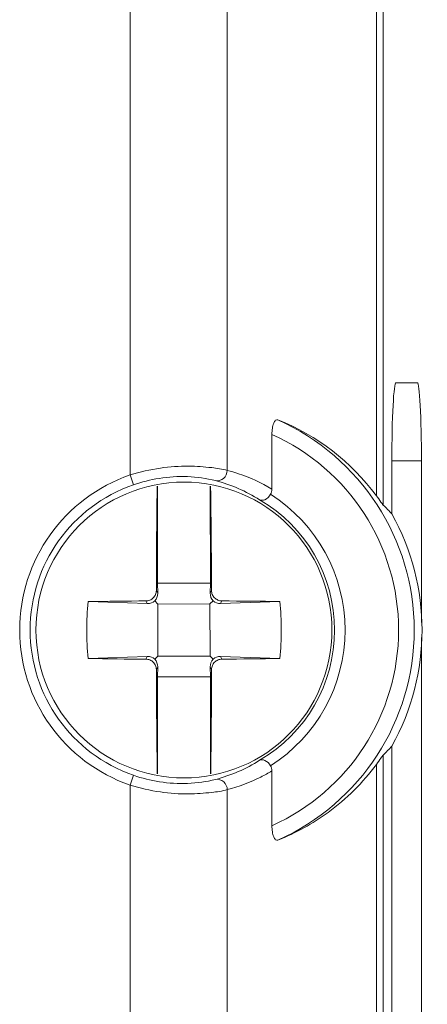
# Model space of a CAD drawing. Header units: centimetres. Extents: x -30 to 30, y -51 to 55.
# Tile 64 of 78: x 19.658 to 20.179, y -0.91 to 0.351. Entities that reach past the tile are written whole.
import ezdxf

# ---------------------------------------------------------------- set-up
doc = ezdxf.new("R2010")
doc.units = ezdxf.units.CM
doc.header["$MEASUREMENT"] = 0
doc.layers.add('06___PRT_ALL_SURFS', color=7, linetype='Continuous')

msp = doc.modelspace()

# ---------------------------------------------------------------- linework, layer by layer
at = {"layer": '06___PRT_ALL_SURFS', "lineweight": 9}
for points in [[(20.12289, 3.96692), (20.12289, 3.96692), (20.12289, -0.2703), (20.12289, -0.2703)], [(20.11413, -0.25835), (20.11413, -0.25835), (20.11413, 3.95498), (20.11413, 3.95498)], [(19.92332, 3.92259), (19.92332, 3.92259), (19.92332, -0.22597), (19.92332, -0.22597)], [(19.79894, -0.23177), (19.79894, -0.23177), (19.79894, 1.36944), (19.79894, 1.36944)], [(20.13915, -0.11369), (20.13915, -0.11369), (20.16655, -0.11369), (20.16655, -0.11369)], [(20.11413, -0.25835), (20.08199, -0.21489), (20.03834, -0.18128), (19.98808, -0.16131)], [(19.98049, -0.17982), (19.98049, -0.17982), (19.98049, -0.25003), (19.98049, -0.25003)], [(20.17179, -0.21369), (20.17179, -0.21369), (20.13392, -0.21369), (20.13392, -0.21369)], [(20.13392, -0.21369), (20.13392, -0.21369), (20.13392, -0.2817), (20.13392, -0.2817)], [(20.17179, -0.42073), (20.17179, -0.42073), (20.17179, -0.21369), (20.17179, -0.21369)], [(19.79894, -0.23177), (19.79894, -0.23177), (19.80331, -0.24437), (19.80331, -0.24437)], [(19.96466, -0.26361), (19.94722, -0.25251), (19.92815, -0.24421), (19.90814, -0.23901)], [(19.83405, -0.37036), (19.83405, -0.37036), (19.83401, -0.24633), (19.83401, -0.24633)], [(19.90165, -0.37034), (19.90165, -0.37034), (19.90161, -0.24627), (19.90161, -0.24627)], [(19.98049, -0.25003), (19.98049, -0.25229), (19.97986, -0.25462), (19.97868, -0.25655)], [(20.13392, -0.2817), (20.13038, -0.27779), (20.12671, -0.27398), (20.12289, -0.2703)], [(20.13392, -0.579), (20.18547, -0.48661), (20.18547, -0.3741), (20.13392, -0.2817)], [(19.90165, -0.37034), (19.90165, -0.37034), (19.83405, -0.37036), (19.83405, -0.37036)], [(19.83405, -0.37036), (19.83405, -0.37036), (19.83428, -0.38321), (19.83428, -0.38321)], [(19.90143, -0.38319), (19.90143, -0.38319), (19.90165, -0.37034), (19.90165, -0.37034)], [(19.83052, -0.39302), (19.83299, -0.39043), (19.83435, -0.38689), (19.83428, -0.38321)], [(19.83428, -0.38321), (19.83428, -0.38321), (19.83255, -0.37974), (19.83255, -0.37974)], [(19.90143, -0.38319), (19.90137, -0.38687), (19.90273, -0.39041), (19.9052, -0.39299)], [(19.90317, -0.37972), (19.90317, -0.37972), (19.90143, -0.38319), (19.90143, -0.38319)], [(19.74515, -0.39393), (19.7428, -0.41818), (19.74281, -0.4426), (19.74517, -0.46685)], [(19.81922, -0.39308), (19.79453, -0.39323), (19.76983, -0.39351), (19.74515, -0.39393)], [(19.82096, -0.39656), (19.82096, -0.39656), (19.74515, -0.39393), (19.74515, -0.39393)], [(19.81922, -0.39308), (19.81922, -0.39308), (19.82096, -0.39656), (19.82096, -0.39656)], [(19.82096, -0.39656), (19.82454, -0.39668), (19.82798, -0.39541), (19.83052, -0.39302)], [(19.83453, -0.39703), (19.83453, -0.39703), (19.83052, -0.39302), (19.83052, -0.39302)], [(19.90119, -0.39701), (19.90119, -0.39701), (19.83453, -0.39703), (19.83453, -0.39703)], [(19.83453, -0.39703), (19.83453, -0.39703), (19.83455, -0.46369), (19.83455, -0.46369)], [(19.90119, -0.39701), (19.90119, -0.39701), (19.9052, -0.39299), (19.9052, -0.39299)], [(19.90121, -0.46367), (19.90121, -0.46367), (19.90119, -0.39701), (19.90119, -0.39701)], [(19.9052, -0.39299), (19.90774, -0.39539), (19.91118, -0.39665), (19.91476, -0.39653)], [(19.91476, -0.39653), (19.91476, -0.39653), (19.9165, -0.39305), (19.9165, -0.39305)], [(19.91476, -0.39653), (19.91476, -0.39653), (19.99057, -0.39386), (19.99057, -0.39386)], [(19.99057, -0.39386), (19.96588, -0.39345), (19.94119, -0.39318), (19.9165, -0.39305)], [(19.9906, -0.46677), (19.99294, -0.44252), (19.99293, -0.41811), (19.99057, -0.39386)], [(20.17179, -1.20435), (20.17179, -1.20435), (20.17179, -0.43997), (20.17179, -0.43997)], [(19.74517, -0.46685), (19.74517, -0.46685), (19.82099, -0.46417), (19.82099, -0.46417)], [(19.82099, -0.46417), (19.82099, -0.46417), (19.81925, -0.46765), (19.81925, -0.46765)], [(19.83054, -0.46771), (19.828, -0.46531), (19.82457, -0.46405), (19.82099, -0.46417)], [(19.83455, -0.46369), (19.83455, -0.46369), (19.83054, -0.46771), (19.83054, -0.46771)], [(19.83455, -0.46369), (19.83455, -0.46369), (19.90121, -0.46367), (19.90121, -0.46367)], [(19.90121, -0.46367), (19.90121, -0.46367), (19.90523, -0.46768), (19.90523, -0.46768)], [(19.91478, -0.46414), (19.9112, -0.46402), (19.90777, -0.46529), (19.90523, -0.46768)], [(19.91478, -0.46414), (19.91478, -0.46414), (19.9906, -0.46677), (19.9906, -0.46677)], [(19.91652, -0.46763), (19.91652, -0.46763), (19.91478, -0.46414), (19.91478, -0.46414)], [(19.74517, -0.46685), (19.76986, -0.46725), (19.79455, -0.46751), (19.81925, -0.46765)], [(19.83431, -0.47751), (19.83437, -0.47383), (19.83302, -0.4703), (19.83054, -0.46771)], [(19.83258, -0.48098), (19.83258, -0.48098), (19.83431, -0.47751), (19.83431, -0.47751)], [(19.83431, -0.47751), (19.83431, -0.47751), (19.83409, -0.49036), (19.83409, -0.49036)], [(19.90523, -0.46768), (19.90275, -0.47027), (19.90139, -0.47381), (19.90146, -0.47749)], [(19.90146, -0.47749), (19.90146, -0.47749), (19.90319, -0.48096), (19.90319, -0.48096)], [(19.90169, -0.49034), (19.90169, -0.49034), (19.90146, -0.47749), (19.90146, -0.47749)], [(19.91652, -0.46763), (19.94121, -0.46747), (19.96591, -0.46718), (19.9906, -0.46677)], [(19.90169, -0.49034), (19.90169, -0.49034), (19.83409, -0.49036), (19.83409, -0.49036)], [(19.83409, -0.49036), (19.83409, -0.49036), (19.83413, -0.61443), (19.83413, -0.61443)], [(19.90173, -0.61437), (19.90173, -0.61437), (19.90169, -0.49034), (19.90169, -0.49034)], [(20.12289, -0.59041), (20.12671, -0.58672), (20.13038, -0.58291), (20.13392, -0.579)], [(20.13392, -0.579), (20.13392, -0.579), (20.13392, -1.20435), (20.13392, -1.20435)], [(20.12289, -0.59041), (20.12289, -0.59041), (20.12289, -2.15624), (20.12289, -2.15624)], [(19.90814, -0.62169), (19.92815, -0.61649), (19.94722, -0.60819), (19.96466, -0.59709)], [(19.97869, -0.60416), (19.97986, -0.60608), (19.98049, -0.60841), (19.98049, -0.61067)], [(20.11413, -2.15624), (20.11413, -2.15624), (20.11413, -0.60235), (20.11413, -0.60235)], [(19.79894, -0.62893), (19.79894, -0.62893), (19.80331, -0.61633), (19.80331, -0.61633)], [(19.98049, -0.68088), (19.98049, -0.68088), (19.98049, -0.61067), (19.98049, -0.61067)], [(19.79894, -1.73457), (19.79894, -1.73457), (19.79894, -0.62893), (19.79894, -0.62893)], [(19.92332, -0.63473), (19.92332, -0.63473), (19.92332, -1.73457), (19.92332, -1.73457)]]:
    msp.add_open_spline(points, degree=3, dxfattribs=at)
for points, knots in [([(20.13915, -0.11369), (20.13777, -0.11369), (20.13644, -0.12422), (20.13545, -0.14297), (20.13447, -0.16173), (20.13392, -0.18716), (20.13392, -0.21369)], [0, 0, 0, 0, 0.5, 0.5, 0.5, 1, 1, 1, 1]), ([(20.17179, -0.21369), (20.17179, -0.18716), (20.17123, -0.16173), (20.17025, -0.14297), (20.16927, -0.12422), (20.16793, -0.11369), (20.16655, -0.11369)], [0, 0, 0, 0, 0.5, 0.5, 0.5, 1, 1, 1, 1]), ([(19.98049, -0.17982), (19.98049, -0.17721), (19.98066, -0.1746), (19.98104, -0.172), (19.98136, -0.16978), (19.98183, -0.16757), (19.98269, -0.16551), (19.98303, -0.16472), (19.98341, -0.16395), (19.98388, -0.16323), (19.98424, -0.16267), (19.98465, -0.16214), (19.98522, -0.16175), (19.98604, -0.1612), (19.98719, -0.16095), (19.98808, -0.16131)], [0, 0, 0, 0, 0.2, 0.2, 0.2, 0.4, 0.4, 0.4, 0.6, 0.6, 0.6, 0.8, 0.8, 0.8, 1, 1, 1, 1]), ([(19.98808, -0.69939), (20.09421, -0.65197), (20.16255, -0.54659), (20.16255, -0.43035), (20.16255, -0.31411), (20.09421, -0.20873), (19.98809, -0.16131)], [0, 0, 0, 0, 0.5, 0.5, 0.5, 1, 1, 1, 1]), ([(19.98049, -0.68088), (20.07911, -0.63655), (20.14255, -0.53848), (20.14255, -0.43035), (20.14255, -0.32223), (20.07911, -0.22416), (19.98049, -0.17983)], [0, 0, 0, 0, 0.5, 0.5, 0.5, 1, 1, 1, 1]), ([(19.79894, -0.23177), (19.81163, -0.22787), (19.82462, -0.22492), (19.83777, -0.22301), (19.84977, -0.22127), (19.8619, -0.22041), (19.87399, -0.22053), (19.88381, -0.22062), (19.89361, -0.22137), (19.90342, -0.22243), (19.91014, -0.22316), (19.91687, -0.22404), (19.92332, -0.22597)], [0, 0, 0, 0, 0.25, 0.25, 0.25, 0.5, 0.5, 0.5, 0.75, 0.75, 0.75, 1, 1, 1, 1]), ([(19.92332, -0.22597), (19.9232, -0.22974), (19.92148, -0.23366), (19.91848, -0.23619), (19.91563, -0.23859), (19.91164, -0.23973), (19.90814, -0.23901)], [0, 0, 0, 0, 0.5, 0.5, 0.5, 1, 1, 1, 1]), ([(19.92332, -0.22597), (19.92816, -0.22722), (19.93296, -0.22863), (19.93771, -0.23021), (19.95263, -0.23519), (19.96705, -0.2419), (19.98049, -0.25003)], [0, 0, 0, 0, 0.5, 0.5, 0.5, 1, 1, 1, 1]), ([(19.79894, -0.23177), (19.71437, -0.26113), (19.65767, -0.34083), (19.65767, -0.43035), (19.65767, -0.51987), (19.71437, -0.59957), (19.79894, -0.62893)], [0, 0, 0, 0, 0.5, 0.5, 0.5, 1, 1, 1, 1]), ([(19.80331, -0.24437), (19.81399, -0.24066), (19.82498, -0.23791), (19.8362, -0.23614), (19.86003, -0.23237), (19.88491, -0.23298), (19.90814, -0.23901)], [0, 0, 0, 0, 0.5, 0.5, 0.5, 1, 1, 1, 1]), ([(19.80331, -0.24437), (19.72411, -0.27186), (19.671, -0.34651), (19.671, -0.43035), (19.671, -0.51419), (19.72411, -0.58884), (19.80331, -0.61633)], [0, 0, 0, 0, 0.5, 0.5, 0.5, 1, 1, 1, 1]), ([(20.05727, -0.43035), (20.05727, -0.32575), (19.97247, -0.24096), (19.86787, -0.24096), (19.76327, -0.24096), (19.67848, -0.32575), (19.67848, -0.43035), (19.67848, -0.53495), (19.76327, -0.61975), (19.86787, -0.61975), (19.97247, -0.61975), (20.05727, -0.53495), (20.05727, -0.43035)], [0, 0, 0, 0, 0.25, 0.25, 0.25, 0.5, 0.5, 0.5, 0.75, 0.75, 0.75, 1, 1, 1, 1]), ([(19.83255, -0.37974), (19.83258, -0.36765), (19.83263, -0.35555), (19.83269, -0.34345), (19.83287, -0.31105), (19.83314, -0.27864), (19.83362, -0.24624)], [0, 0, 0, 0, 0.5, 0.5, 0.5, 1, 1, 1, 1]), ([(19.902, -0.24617), (19.90215, -0.25613), (19.90229, -0.26609), (19.90241, -0.27605), (19.90281, -0.3106), (19.90304, -0.34516), (19.90317, -0.37972)], [0, 0, 0, 0, 0.5, 0.5, 0.5, 1, 1, 1, 1]), ([(19.96466, -0.26361), (19.96661, -0.26467), (19.96916, -0.26433), (19.97132, -0.26343), (19.97458, -0.26206), (19.97693, -0.25941), (19.97868, -0.25655)], [0, 0, 0, 0, 0.5, 0.5, 0.5, 1, 1, 1, 1]), ([(19.96466, -0.59709), (20.02409, -0.56259), (20.06067, -0.49907), (20.06067, -0.43035), (20.06067, -0.36163), (20.02409, -0.29811), (19.96466, -0.26361)], [0, 0, 0, 0, 0.5, 0.5, 0.5, 1, 1, 1, 1]), ([(19.97869, -0.60416), (20.03805, -0.56631), (20.074, -0.50077), (20.074, -0.43035), (20.074, -0.35994), (20.03805, -0.2944), (19.97869, -0.25655)], [0, 0, 0, 0, 0.5, 0.5, 0.5, 1, 1, 1, 1]), ([(20.11413, -0.25835), (20.11611, -0.26104), (20.11815, -0.26367), (20.12001, -0.26647), (20.1209, -0.26781), (20.12175, -0.26919), (20.12289, -0.2703)], [0, 0, 0, 0, 0.5, 0.5, 0.5, 1, 1, 1, 1]), ([(19.81922, -0.39308), (19.82095, -0.39307), (19.82269, -0.39271), (19.82429, -0.39204), (19.82591, -0.39137), (19.82739, -0.39037), (19.82863, -0.38914), (19.82986, -0.38791), (19.83085, -0.38643), (19.83153, -0.38481), (19.83219, -0.38321), (19.83254, -0.38147), (19.83255, -0.37974)], [0, 0, 0, 0, 0.25, 0.25, 0.25, 0.5, 0.5, 0.5, 0.75, 0.75, 0.75, 1, 1, 1, 1]), ([(19.90317, -0.37972), (19.90317, -0.38144), (19.90352, -0.38318), (19.90419, -0.38479), (19.90486, -0.3864), (19.90585, -0.38788), (19.90709, -0.38911), (19.90833, -0.39035), (19.90981, -0.39134), (19.91143, -0.39201), (19.91303, -0.39268), (19.91477, -0.39303), (19.9165, -0.39305)], [0, 0, 0, 0, 0.25, 0.25, 0.25, 0.5, 0.5, 0.5, 0.75, 0.75, 0.75, 1, 1, 1, 1]), ([(19.83258, -0.48098), (19.83257, -0.47926), (19.83222, -0.47752), (19.83155, -0.47591), (19.83088, -0.4743), (19.82989, -0.47282), (19.82865, -0.47159), (19.82741, -0.47035), (19.82593, -0.46936), (19.82431, -0.46869), (19.82271, -0.46802), (19.82097, -0.46767), (19.81925, -0.46765)], [0, 0, 0, 0, 0.25, 0.25, 0.25, 0.5, 0.5, 0.5, 0.75, 0.75, 0.75, 1, 1, 1, 1]), ([(19.91652, -0.46763), (19.91479, -0.46763), (19.91305, -0.46799), (19.91145, -0.46866), (19.90983, -0.46933), (19.90835, -0.47033), (19.90712, -0.47156), (19.90588, -0.4728), (19.90489, -0.47427), (19.90422, -0.47589), (19.90355, -0.47749), (19.9032, -0.47923), (19.90319, -0.48096)], [0, 0, 0, 0, 0.25, 0.25, 0.25, 0.5, 0.5, 0.5, 0.75, 0.75, 0.75, 1, 1, 1, 1]), ([(19.83258, -0.48098), (19.83262, -0.49307), (19.83268, -0.50517), (19.83275, -0.51727), (19.83294, -0.54966), (19.83324, -0.58205), (19.83374, -0.61444)], [0, 0, 0, 0, 0.5, 0.5, 0.5, 1, 1, 1, 1]), ([(19.90212, -0.61438), (19.90227, -0.60443), (19.90239, -0.59448), (19.90251, -0.58453), (19.90289, -0.55001), (19.9031, -0.51549), (19.90319, -0.48096)], [0, 0, 0, 0, 0.5, 0.5, 0.5, 1, 1, 1, 1]), ([(20.12289, -0.59041), (20.12175, -0.59151), (20.1209, -0.59289), (20.12001, -0.59423), (20.11815, -0.59703), (20.11611, -0.59966), (20.11413, -0.60235)], [0, 0, 0, 0, 0.5, 0.5, 0.5, 1, 1, 1, 1]), ([(19.96466, -0.59709), (19.96661, -0.59603), (19.96916, -0.59637), (19.97132, -0.59728), (19.97458, -0.59864), (19.97693, -0.60129), (19.97869, -0.60416)], [0, 0, 0, 0, 0.5, 0.5, 0.5, 1, 1, 1, 1]), ([(19.98808, -0.69939), (20.01085, -0.69034), (20.03257, -0.67838), (20.05242, -0.66382), (20.07595, -0.64657), (20.09687, -0.62569), (20.11413, -0.60235)], [0, 0, 0, 0, 0.5, 0.5, 0.5, 1, 1, 1, 1]), ([(19.80331, -0.61633), (19.81414, -0.62009), (19.82529, -0.62287), (19.83666, -0.62463), (19.86035, -0.62831), (19.88503, -0.62758), (19.90814, -0.62169)], [0, 0, 0, 0, 0.5, 0.5, 0.5, 1, 1, 1, 1]), ([(19.98049, -0.61066), (19.97587, -0.61347), (19.97114, -0.6161), (19.96631, -0.61855), (19.95264, -0.62547), (19.93815, -0.63091), (19.92332, -0.63473)], [0, 0, 0, 0, 0.5, 0.5, 0.5, 1, 1, 1, 1]), ([(19.92332, -0.63473), (19.91687, -0.63667), (19.91014, -0.63754), (19.90342, -0.63827), (19.89361, -0.63933), (19.88381, -0.64007), (19.87398, -0.64017), (19.86189, -0.6403), (19.84976, -0.63943), (19.83777, -0.6377), (19.82461, -0.63579), (19.81163, -0.63283), (19.79894, -0.62893)], [0, 0, 0, 0, 0.25, 0.25, 0.25, 0.5, 0.5, 0.5, 0.75, 0.75, 0.75, 1, 1, 1, 1]), ([(19.92332, -0.63473), (19.9232, -0.63111), (19.92164, -0.62735), (19.91883, -0.62482), (19.91596, -0.62224), (19.91178, -0.62095), (19.90814, -0.62169)], [0, 0, 0, 0, 0.5, 0.5, 0.5, 1, 1, 1, 1]), ([(19.98808, -0.69939), (19.98719, -0.69975), (19.98604, -0.6995), (19.98522, -0.69895), (19.98465, -0.69856), (19.98424, -0.69803), (19.98388, -0.69747), (19.98341, -0.69675), (19.98302, -0.69597), (19.98269, -0.69519), (19.98183, -0.69313), (19.98136, -0.69091), (19.98103, -0.68869), (19.98066, -0.6861), (19.98049, -0.68349), (19.98049, -0.68088)], [0, 0, 0, 0, 0.2, 0.2, 0.2, 0.4, 0.4, 0.4, 0.6, 0.6, 0.6, 0.8, 0.8, 0.8, 1, 1, 1, 1])]:
    msp.add_open_spline(points, degree=3, knots=knots, dxfattribs=at)

doc.saveas('drawing.dxf')
